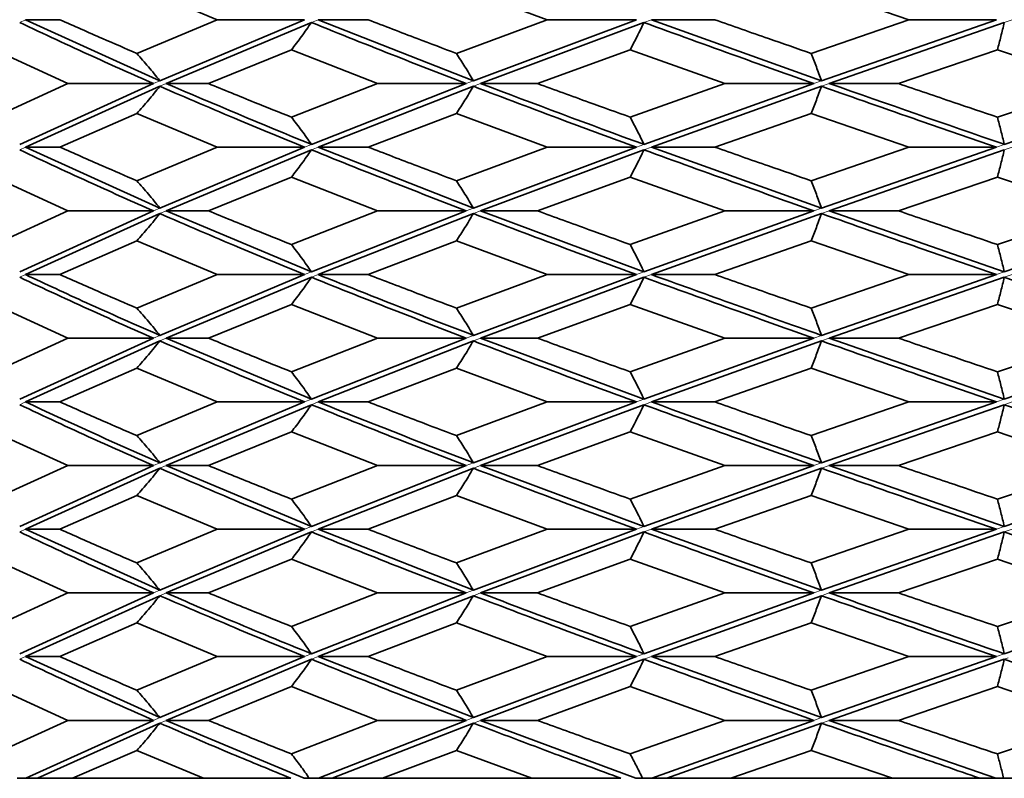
# Model space of a CAD drawing. Header units: millimetres. Extents: x 0 to 1118, y 0 to 864.
# Tile 41 of 200: x 291.69 to 295.32, y 378.06 to 380.85. Entities that reach past the tile are written whole.
import ezdxf

# ---------------------------------------------------------------- set-up
doc = ezdxf.new("R2010")
doc.units = ezdxf.units.MM

msp = doc.modelspace()

# ---------------------------------------------------------------- linework, layer by layer
at = {"color": 7, "linetype": 'Continuous', "lineweight": 35}
for p, q in [((292.1207, 380.975), (292.4163, 380.8513)), ((293.2974, 380.975), (293.6318, 380.8513)), ((294.6036, 380.975), (294.9639, 380.8513)), ((291.7104, 380.8513), (291.8373, 380.8513)), ((291.7104, 380.8513), (292.2049, 380.6266)), ((292.4163, 380.8513), (292.1207, 380.7273)), ((292.7386, 380.8513), (292.2049, 380.6266)), ((292.7635, 380.8412), (292.2281, 380.6165)), ((292.7386, 380.8513), (292.4163, 380.8513)), ((292.7885, 380.8513), (292.9721, 380.8513)), ((292.7885, 380.8513), (293.3598, 380.6266)), ((293.6318, 380.8513), (293.2974, 380.7273)), ((293.9602, 380.8513), (293.3598, 380.6266)), ((293.9879, 380.8412), (293.3863, 380.6165)), ((293.9602, 380.8513), (293.6318, 380.8513)), ((294.0156, 380.8513), (294.2487, 380.8513)), ((294.0156, 380.8513), (294.6418, 380.6266)), ((294.9639, 380.8513), (294.6036, 380.7273)), ((295.2858, 380.8513), (294.6418, 380.6266)), ((295.3151, 380.8412), (294.6705, 380.6165)), ((295.2858, 380.8513), (294.9639, 380.8513)), ((291.5952, 380.7406), (291.867, 380.6165)), ((292.6899, 380.7406), (292.3841, 380.6165)), ((292.6899, 380.7406), (293.0064, 380.6165)), ((293.9374, 380.7406), (293.5956, 380.6165)), ((293.9374, 380.7406), (294.2864, 380.6165)), ((295.2897, 380.7406), (294.9252, 380.6165)), ((295.2897, 380.7406), (295.6579, 380.6165)), ((291.867, 380.6165), (291.5952, 380.4927)), ((292.1817, 380.6165), (291.6891, 380.3925)), ((292.2049, 380.6064), (291.7104, 380.3825)), ((292.1817, 380.6165), (291.867, 380.6165)), ((292.2281, 380.6165), (292.3841, 380.6165)), ((293.0064, 380.6165), (292.6899, 380.4927)), ((293.3334, 380.6165), (292.7635, 380.3925)), ((293.3598, 380.6064), (292.7885, 380.3825)), ((293.3334, 380.6165), (293.0064, 380.6165)), ((293.3863, 380.6165), (293.5956, 380.6165)), ((294.2864, 380.6165), (293.9374, 380.4927)), ((294.6131, 380.6165), (293.9879, 380.3925)), ((294.6418, 380.6064), (294.0156, 380.3825)), ((294.6131, 380.6165), (294.2864, 380.6165)), ((294.6705, 380.6165), (294.9252, 380.6165)), ((295.6579, 380.6165), (295.2897, 380.4927)), ((295.9717, 380.6165), (295.3151, 380.3925)), ((292.1207, 380.5059), (291.8373, 380.3825)), ((292.1207, 380.5059), (292.4163, 380.3825)), ((293.2974, 380.5059), (292.9721, 380.3825)), ((293.2974, 380.5059), (293.6318, 380.3825)), ((294.6036, 380.5059), (294.2487, 380.3825)), ((294.6036, 380.5059), (294.9639, 380.3825)), ((291.7104, 380.3825), (291.8373, 380.3825)), ((291.7104, 380.3825), (292.2049, 380.1581)), ((292.4163, 380.3825), (292.1207, 380.2588)), ((292.7386, 380.3825), (292.2049, 380.1581)), ((292.7635, 380.3724), (292.2281, 380.148)), ((292.7386, 380.3825), (292.4163, 380.3825)), ((292.7885, 380.3825), (292.9721, 380.3825)), ((292.7885, 380.3825), (293.3598, 380.1581)), ((293.6318, 380.3825), (293.2974, 380.2588)), ((293.9602, 380.3825), (293.3598, 380.1581)), ((293.9879, 380.3724), (293.3863, 380.148)), ((293.9602, 380.3825), (293.6318, 380.3825)), ((294.0156, 380.3825), (294.2487, 380.3825)), ((294.0156, 380.3825), (294.6418, 380.1581)), ((294.9639, 380.3825), (294.6036, 380.2588)), ((295.2858, 380.3825), (294.6418, 380.1581)), ((295.3151, 380.3724), (294.6705, 380.148)), ((295.2858, 380.3825), (294.9639, 380.3825)), ((291.5952, 380.272), (291.867, 380.148)), ((292.6899, 380.272), (292.3841, 380.148)), ((292.6899, 380.272), (293.0064, 380.148)), ((293.9374, 380.272), (293.5956, 380.148)), ((293.9374, 380.272), (294.2864, 380.148)), ((295.2897, 380.272), (294.9252, 380.148)), ((295.2897, 380.272), (295.6579, 380.148)), ((291.867, 380.148), (291.5952, 380.0239)), ((292.1817, 380.148), (291.6891, 379.9234)), ((292.2049, 380.1379), (291.7104, 379.9133)), ((292.1817, 380.148), (291.867, 380.148)), ((292.2281, 380.148), (292.3841, 380.148)), ((292.2281, 380.148), (292.7635, 379.9234)), ((293.0064, 380.148), (292.6899, 380.0239)), ((293.3334, 380.148), (292.7635, 379.9234)), ((293.3598, 380.1379), (292.7885, 379.9133)), ((293.3334, 380.148), (293.0064, 380.148)), ((293.3863, 380.148), (293.5956, 380.148)), ((293.3863, 380.148), (293.9879, 379.9234)), ((294.2864, 380.148), (293.9374, 380.0239)), ((294.6131, 380.148), (293.9879, 379.9234)), ((294.6418, 380.1379), (294.0156, 379.9133)), ((294.6131, 380.148), (294.2864, 380.148)), ((294.6705, 380.148), (294.9252, 380.148)), ((294.6705, 380.148), (295.3151, 379.9234)), ((295.6579, 380.148), (295.2897, 380.0239)), ((295.9717, 380.148), (295.3151, 379.9234)), ((292.1207, 380.0372), (291.8373, 379.9133)), ((292.1207, 380.0372), (292.4163, 379.9133)), ((293.2974, 380.0372), (292.9721, 379.9133)), ((293.2974, 380.0372), (293.6318, 379.9133)), ((294.6036, 380.0372), (294.2487, 379.9133)), ((294.6036, 380.0372), (294.9639, 379.9133)), ((291.7104, 379.9133), (291.8373, 379.9133)), ((292.4163, 379.9133), (292.1207, 379.79)), ((292.7386, 379.9133), (292.2049, 379.6896)), ((292.7635, 379.9033), (292.2281, 379.6795)), ((292.7386, 379.9133), (292.4163, 379.9133)), ((292.7885, 379.9133), (292.9721, 379.9133)), ((293.6318, 379.9133), (293.2974, 379.79)), ((293.9602, 379.9133), (293.3598, 379.6896)), ((293.9879, 379.9033), (293.3863, 379.6795)), ((293.9602, 379.9133), (293.6318, 379.9133)), ((294.0156, 379.9133), (294.2487, 379.9133)), ((294.9639, 379.9133), (294.6036, 379.79)), ((295.2858, 379.9133), (294.6418, 379.6896)), ((295.3151, 379.9033), (294.6705, 379.6795)), ((295.2858, 379.9133), (294.9639, 379.9133)), ((291.5952, 379.8032), (291.867, 379.6795)), ((292.6899, 379.8032), (292.3841, 379.6795)), ((292.6899, 379.8032), (293.0064, 379.6795)), ((293.9374, 379.8032), (293.5956, 379.6795)), ((293.9374, 379.8032), (294.2864, 379.6795)), ((295.2897, 379.8032), (294.9252, 379.6795)), ((295.2897, 379.8032), (295.6579, 379.6795)), ((291.867, 379.6795), (291.5952, 379.5554)), ((292.1817, 379.6795), (291.6891, 379.4547)), ((292.1817, 379.6795), (291.867, 379.6795)), ((292.2281, 379.6795), (292.3841, 379.6795)), ((292.2281, 379.6795), (292.7635, 379.4547)), ((293.0064, 379.6795), (292.6899, 379.5554)), ((293.3334, 379.6795), (292.7635, 379.4547)), ((293.3334, 379.6795), (293.0064, 379.6795)), ((293.3863, 379.6795), (293.5956, 379.6795)), ((293.3863, 379.6795), (293.9879, 379.4547)), ((294.2864, 379.6795), (293.9374, 379.5554)), ((294.6131, 379.6795), (293.9879, 379.4547)), ((294.6131, 379.6795), (294.2864, 379.6795)), ((294.6705, 379.6795), (294.9252, 379.6795)), ((294.6705, 379.6795), (295.3151, 379.4547)), ((295.6579, 379.6795), (295.2897, 379.5554)), ((295.9717, 379.6795), (295.3151, 379.4547)), ((292.2049, 379.6693), (291.7104, 379.4446)), ((293.3598, 379.6693), (292.7885, 379.4446)), ((294.6418, 379.6693), (294.0156, 379.4446)), ((292.1207, 379.5687), (291.8373, 379.4446)), ((292.1207, 379.5687), (292.4163, 379.4446)), ((293.2974, 379.5687), (292.9721, 379.4446)), ((293.2974, 379.5687), (293.6318, 379.4446)), ((294.6036, 379.5687), (294.2487, 379.4446)), ((294.6036, 379.5687), (294.9639, 379.4446)), ((291.7104, 379.4446), (291.8373, 379.4446)), ((292.4163, 379.4446), (292.1207, 379.3208)), ((292.7386, 379.4446), (292.2049, 379.2207)), ((292.7635, 379.4345), (292.2281, 379.2106)), ((292.7386, 379.4446), (292.4163, 379.4446)), ((292.7885, 379.4446), (292.9721, 379.4446)), ((293.6318, 379.4446), (293.2974, 379.3208)), ((293.9602, 379.4446), (293.3598, 379.2207)), ((293.9879, 379.4345), (293.3863, 379.2106)), ((293.9602, 379.4446), (293.6318, 379.4446)), ((294.0156, 379.4446), (294.2487, 379.4446)), ((294.9639, 379.4446), (294.6036, 379.3208)), ((295.2858, 379.4446), (294.6418, 379.2207)), ((295.3151, 379.4345), (294.6705, 379.2106)), ((295.2858, 379.4446), (294.9639, 379.4446)), ((291.5952, 379.334), (291.867, 379.2106)), ((292.6899, 379.334), (292.3841, 379.2106)), ((292.6899, 379.334), (293.0064, 379.2106)), ((293.9374, 379.334), (293.5956, 379.2106)), ((293.9374, 379.334), (294.2864, 379.2106)), ((295.2897, 379.334), (294.9252, 379.2106)), ((295.2897, 379.334), (295.6579, 379.2106)), ((291.867, 379.2106), (291.5952, 379.0869)), ((292.1817, 379.2106), (291.6891, 378.9862)), ((292.1817, 379.2106), (291.867, 379.2106)), ((292.2281, 379.2106), (292.3841, 379.2106)), ((292.2281, 379.2106), (292.7635, 378.9862)), ((293.0064, 379.2106), (292.6899, 379.0869)), ((293.3334, 379.2106), (292.7635, 378.9862)), ((293.3334, 379.2106), (293.0064, 379.2106)), ((293.3863, 379.2106), (293.5956, 379.2106)), ((293.3863, 379.2106), (293.9879, 378.9862)), ((294.2864, 379.2106), (293.9374, 379.0869)), ((294.6131, 379.2106), (293.9879, 378.9862)), ((294.6131, 379.2106), (294.2864, 379.2106)), ((294.6705, 379.2106), (294.9252, 379.2106)), ((294.6705, 379.2106), (295.3151, 378.9862)), ((295.6579, 379.2106), (295.2897, 379.0869)), ((295.9717, 379.2106), (295.3151, 378.9862)), ((292.2049, 379.2006), (291.7104, 378.9761)), ((293.3598, 379.2006), (292.7885, 378.9761)), ((294.6418, 379.2006), (294.0156, 378.9761)), ((292.1207, 379.1001), (291.8373, 378.9761)), ((292.1207, 379.1001), (292.4163, 378.9761)), ((293.2974, 379.1001), (292.9721, 378.9761)), ((293.2974, 379.1001), (293.6318, 378.9761)), ((294.6036, 379.1001), (294.2487, 378.9761)), ((294.6036, 379.1001), (294.9639, 378.9761)), ((291.7104, 378.9761), (291.8373, 378.9761)), ((291.7104, 378.9761), (292.2049, 378.7516)), ((292.4163, 378.9761), (292.1207, 378.852)), ((292.7386, 378.9761), (292.2049, 378.7516)), ((292.7635, 378.9659), (292.2281, 378.7415)), ((292.7386, 378.9761), (292.4163, 378.9761)), ((292.7885, 378.9761), (292.9721, 378.9761)), ((292.7885, 378.9761), (293.3598, 378.7516)), ((293.6318, 378.9761), (293.2974, 378.852)), ((293.9602, 378.9761), (293.3598, 378.7516)), ((293.9879, 378.9659), (293.3863, 378.7415)), ((293.9602, 378.9761), (293.6318, 378.9761)), ((294.0156, 378.9761), (294.2487, 378.9761)), ((294.0156, 378.9761), (294.6418, 378.7516)), ((294.9639, 378.9761), (294.6036, 378.852)), ((295.2858, 378.9761), (294.6418, 378.7516)), ((295.3151, 378.9659), (294.6705, 378.7415)), ((295.2858, 378.9761), (294.9639, 378.9761)), ((291.5952, 378.8653), (291.867, 378.7415)), ((292.6899, 378.8653), (292.3841, 378.7415)), ((292.6899, 378.8653), (293.0064, 378.7415)), ((293.9374, 378.8653), (293.5956, 378.7415)), ((293.9374, 378.8653), (294.2864, 378.7415)), ((295.2897, 378.8653), (294.9252, 378.7415)), ((295.2897, 378.8653), (295.6579, 378.7415)), ((291.867, 378.7415), (291.5952, 378.6181)), ((292.1817, 378.7415), (291.6891, 378.5177)), ((292.1817, 378.7415), (291.867, 378.7415)), ((292.2281, 378.7415), (292.3841, 378.7415)), ((293.0064, 378.7415), (292.6899, 378.6181)), ((293.3334, 378.7415), (292.7635, 378.5177)), ((293.3334, 378.7415), (293.0064, 378.7415)), ((293.3863, 378.7415), (293.5956, 378.7415)), ((294.2864, 378.7415), (293.9374, 378.6181)), ((294.6131, 378.7415), (293.9879, 378.5177)), ((294.6131, 378.7415), (294.2864, 378.7415)), ((294.6705, 378.7415), (294.9252, 378.7415)), ((295.6579, 378.7415), (295.2897, 378.6181)), ((295.9717, 378.7415), (295.3151, 378.5177)), ((292.2049, 378.7314), (291.7104, 378.5076)), ((293.3598, 378.7314), (292.7885, 378.5076)), ((294.6418, 378.7314), (294.0156, 378.5076)), ((292.1207, 378.6313), (291.8373, 378.5076)), ((292.1207, 378.6313), (292.4163, 378.5076)), ((293.2974, 378.6313), (292.9721, 378.5076)), ((293.2974, 378.6313), (293.6318, 378.5076)), ((294.6036, 378.6313), (294.2487, 378.5076)), ((294.6036, 378.6313), (294.9639, 378.5076)), ((291.7104, 378.5076), (291.8373, 378.5076)), ((291.7104, 378.5076), (292.2049, 378.2828)), ((292.4163, 378.5076), (292.1207, 378.3835)), ((292.7386, 378.5076), (292.2049, 378.2828)), ((292.7635, 378.4974), (292.2281, 378.2727)), ((292.7386, 378.5076), (292.4163, 378.5076)), ((292.7885, 378.5076), (292.9721, 378.5076)), ((292.7885, 378.5076), (293.3598, 378.2828)), ((293.6318, 378.5076), (293.2974, 378.3835)), ((293.9602, 378.5076), (293.3598, 378.2828)), ((293.9879, 378.4974), (293.3863, 378.2727)), ((293.9602, 378.5076), (293.6318, 378.5076)), ((294.0156, 378.5076), (294.2487, 378.5076)), ((294.0156, 378.5076), (294.6418, 378.2828)), ((294.9639, 378.5076), (294.6036, 378.3835)), ((295.2858, 378.5076), (294.6418, 378.2828)), ((295.3151, 378.4974), (294.6705, 378.2727)), ((295.2858, 378.5076), (294.9639, 378.5076)), ((291.5952, 378.3968), (291.867, 378.2727)), ((292.6899, 378.3968), (292.3841, 378.2727)), ((292.6899, 378.3968), (293.0064, 378.2727)), ((293.9374, 378.3968), (293.5956, 378.2727)), ((293.9374, 378.3968), (294.2864, 378.2727)), ((295.2897, 378.3968), (294.9252, 378.2727)), ((295.2897, 378.3968), (295.6579, 378.2727)), ((291.867, 378.2727), (291.5952, 378.149)), ((292.1817, 378.2727), (291.7113, 378.0594)), ((292.1817, 378.2727), (291.867, 378.2727)), ((292.2281, 378.2727), (292.3841, 378.2727)), ((292.2281, 378.2727), (292.7372, 378.0596)), ((293.0064, 378.2727), (292.6899, 378.149)), ((293.3334, 378.2727), (292.7896, 378.0594)), ((293.3334, 378.2727), (293.0064, 378.2727)), ((293.3863, 378.2727), (293.5956, 378.2727)), ((293.3863, 378.2727), (293.9586, 378.0596)), ((294.2864, 378.2727), (293.9374, 378.149)), ((294.6131, 378.2727), (294.0168, 378.0594)), ((294.6131, 378.2727), (294.2864, 378.2727)), ((294.6705, 378.2727), (294.9252, 378.2727)), ((294.6705, 378.2727), (295.2841, 378.0596)), ((295.6579, 378.2727), (295.2897, 378.149)), ((292.2049, 378.2626), (291.7542, 378.0594)), ((293.3598, 378.2626), (292.8397, 378.0594)), ((294.6418, 378.2626), (294.0723, 378.0594)), ((292.1207, 378.1622), (291.8837, 378.0594)), ((292.1207, 378.1622), (292.3658, 378.0596)), ((293.2974, 378.1622), (293.0256, 378.0594)), ((293.2974, 378.1622), (293.575, 378.0596)), ((294.6036, 378.1622), (294.3075, 378.0594)), ((294.6036, 378.1622), (294.903, 378.0596)), ((291.7113, 378.0594), (291.6798, 378.0594)), ((291.8837, 378.0594), (291.7542, 378.0594)), ((292.3658, 378.0594), (291.8837, 378.0594)), ((292.3658, 378.0594), (292.6875, 378.0594)), ((292.7372, 378.0594), (292.7561, 378.0594)), ((292.7896, 378.0594), (292.7562, 378.0594)), ((293.0256, 378.0594), (292.8397, 378.0594)), ((293.575, 378.0594), (293.0256, 378.0594)), ((293.575, 378.0594), (293.9034, 378.0594)), ((293.9586, 378.0594), (293.9828, 378.0594)), ((294.0168, 378.0594), (293.9828, 378.0594)), ((294.3075, 378.0594), (294.0723, 378.0594)), ((294.903, 378.0594), (294.3075, 378.0594)), ((294.903, 378.0594), (295.2254, 378.0594)), ((295.2254, 378.0594), (295.2841, 378.0594)), ((295.2841, 378.0594), (295.3125, 378.0594)), ((295.3458, 378.0594), (295.3126, 378.0594))]:
    msp.add_line(p, q, dxfattribs=at)
at = {"color": 7, "linetype": 'Continuous', "lineweight": 18}
for p, q in [((291.7104, 380.8513), (291.6891, 380.8412)), ((292.7885, 380.8513), (292.7635, 380.8412)), ((294.0156, 380.8513), (293.9879, 380.8412)), ((295.3445, 380.8513), (295.3151, 380.8412)), ((292.2049, 380.6266), (292.1817, 380.6165)), ((293.3598, 380.6266), (293.3334, 380.6165)), ((294.6418, 380.6266), (294.6131, 380.6165)), ((292.2281, 380.6165), (292.2049, 380.6064)), ((293.3863, 380.6165), (293.3598, 380.6064)), ((294.6705, 380.6165), (294.6418, 380.6064)), ((291.7104, 380.3825), (291.6891, 380.3724)), ((292.7635, 380.3925), (292.7386, 380.3825)), ((292.7885, 380.3825), (292.7635, 380.3724)), ((293.9879, 380.3925), (293.9602, 380.3825)), ((294.0156, 380.3825), (293.9879, 380.3724)), ((295.3151, 380.3925), (295.2858, 380.3825)), ((295.3445, 380.3825), (295.3151, 380.3724)), ((292.2049, 380.1581), (292.1817, 380.148)), ((293.3598, 380.1581), (293.3334, 380.148)), ((294.6418, 380.1581), (294.6131, 380.148)), ((292.2281, 380.148), (292.2049, 380.1379)), ((293.3863, 380.148), (293.3598, 380.1379)), ((294.6705, 380.148), (294.6418, 380.1379)), ((291.7104, 379.9133), (291.6891, 379.9033)), ((292.7635, 379.9234), (292.7386, 379.9133)), ((292.7885, 379.9133), (292.7635, 379.9033)), ((293.9879, 379.9234), (293.9602, 379.9133)), ((294.0156, 379.9133), (293.9879, 379.9033)), ((295.3151, 379.9234), (295.2858, 379.9133)), ((295.3445, 379.9133), (295.3151, 379.9033)), ((292.2049, 379.6896), (292.1817, 379.6795)), ((292.2281, 379.6795), (292.2049, 379.6693)), ((293.3598, 379.6896), (293.3334, 379.6795)), ((293.3863, 379.6795), (293.3598, 379.6693)), ((294.6418, 379.6896), (294.6131, 379.6795)), ((294.6705, 379.6795), (294.6418, 379.6693)), ((291.7104, 379.4446), (291.6891, 379.4345)), ((292.7635, 379.4547), (292.7386, 379.4446)), ((292.7885, 379.4446), (292.7635, 379.4345)), ((293.9879, 379.4547), (293.9602, 379.4446)), ((294.0156, 379.4446), (293.9879, 379.4345)), ((295.3151, 379.4547), (295.2858, 379.4446)), ((295.3445, 379.4446), (295.3151, 379.4345)), ((292.2049, 379.2207), (292.1817, 379.2106)), ((292.2281, 379.2106), (292.2049, 379.2006)), ((293.3598, 379.2207), (293.3334, 379.2106)), ((293.3863, 379.2106), (293.3598, 379.2006)), ((294.6418, 379.2207), (294.6131, 379.2106)), ((294.6705, 379.2106), (294.6418, 379.2006)), ((291.7104, 378.9761), (291.6891, 378.9659)), ((292.7635, 378.9862), (292.7386, 378.9761)), ((292.7885, 378.9761), (292.7635, 378.9659)), ((293.9879, 378.9862), (293.9602, 378.9761)), ((294.0156, 378.9761), (293.9879, 378.9659)), ((295.3151, 378.9862), (295.2858, 378.9761)), ((295.3445, 378.9761), (295.3151, 378.9659)), ((292.2049, 378.7516), (292.1817, 378.7415)), ((292.2281, 378.7415), (292.2049, 378.7314)), ((293.3598, 378.7516), (293.3334, 378.7415)), ((293.3863, 378.7415), (293.3598, 378.7314)), ((294.6418, 378.7516), (294.6131, 378.7415)), ((294.6705, 378.7415), (294.6418, 378.7314)), ((292.7635, 378.5177), (292.7386, 378.5076)), ((293.9879, 378.5177), (293.9602, 378.5076)), ((295.3151, 378.5177), (295.2858, 378.5076)), ((291.6996, 378.5024), (291.6891, 378.4974)), ((291.7104, 378.5076), (291.6996, 378.5024)), ((292.7758, 378.5024), (292.7635, 378.4974)), ((292.7885, 378.5076), (292.7758, 378.5024)), ((293.9956, 378.5002), (293.9879, 378.4974)), ((294.0156, 378.5076), (293.9956, 378.5002)), ((295.3296, 378.5024), (295.3151, 378.4974)), ((292.2049, 378.2828), (292.1817, 378.2727)), ((292.2281, 378.2727), (292.2049, 378.2626)), ((293.3598, 378.2828), (293.3334, 378.2727)), ((293.3863, 378.2727), (293.3598, 378.2626)), ((294.6418, 378.2828), (294.6131, 378.2727)), ((294.6705, 378.2727), (294.6418, 378.2626))]:
    msp.add_line(p, q, dxfattribs=at)
at = {"color": 7, "linetype": 'Continuous', "lineweight": 35}
for points, knots in [([(291.6891, 380.8412), (291.7783, 380.7993), (291.9375, 380.7244), (292.1071, 380.6495), (292.1817, 380.6165)], [0, 0, 0, 0, 0.559939, 1, 1, 1, 1]), ([(291.8373, 380.8513), (291.8894, 380.8282), (291.9823, 380.7869), (292.0784, 380.7455), (292.1207, 380.7273)], [0, 0, 0, 0, 0.559869, 1, 1, 1, 1]), ([(292.6899, 380.7406), (292.7024, 380.7569), (292.7211, 380.7813), (292.7455, 380.8152), (292.7575, 380.8325), (292.7635, 380.8412)], [0, 0, 0, 0, 0.4997514, 0.7498428, 1, 1, 1, 1]), ([(292.7635, 380.8412), (292.8678, 380.7993), (293.0539, 380.7244), (293.248, 380.6495), (293.3334, 380.6165)], [0, 0, 0, 0, 0.559939, 1, 1, 1, 1]), ([(292.9721, 380.8513), (293.0321, 380.8282), (293.1395, 380.7869), (293.2491, 380.7455), (293.2974, 380.7273)], [0, 0, 0, 0, 0.559869, 1, 1, 1, 1]), ([(293.9374, 380.7406), (293.9459, 380.7569), (293.9588, 380.7813), (293.9755, 380.8152), (293.9838, 380.8325), (293.9879, 380.8412)], [0, 0, 0, 0, 0.499751, 0.749843, 1, 1, 1, 1]), ([(293.9879, 380.8412), (294.1032, 380.7993), (294.3091, 380.7244), (294.5202, 380.6495), (294.6131, 380.6165)], [0, 0, 0, 0, 0.559939, 1, 1, 1, 1]), ([(294.2487, 380.8513), (294.3146, 380.8282), (294.4321, 380.7869), (294.5512, 380.7455), (294.6036, 380.7273)], [0, 0, 0, 0, 0.5598689, 1, 1, 1, 1]), ([(295.2897, 380.7406), (295.294, 380.7569), (295.3005, 380.7813), (295.3089, 380.8152), (295.3131, 380.8325), (295.3151, 380.8412)], [0, 0, 0, 0, 0.499751, 0.749843, 1, 1, 1, 1]), ([(292.1207, 380.7273), (292.1349, 380.711), (292.1563, 380.6866), (292.1842, 380.6527), (292.198, 380.6353), (292.2049, 380.6266)], [0, 0, 0, 0, 0.499748, 0.74984, 1, 1, 1, 1]), ([(293.2974, 380.7273), (293.308, 380.711), (293.3238, 380.6866), (293.3445, 380.6527), (293.3547, 380.6353), (293.3598, 380.6266)], [0, 0, 0, 0, 0.499748, 0.74984, 1, 1, 1, 1]), ([(294.6036, 380.7273), (294.61, 380.711), (294.6198, 380.6866), (294.6324, 380.6527), (294.6386, 380.6353), (294.6418, 380.6266)], [0, 0, 0, 0, 0.499748, 0.74984, 1, 1, 1, 1]), ([(292.1207, 380.5059), (292.135, 380.5221), (292.1564, 380.5465), (292.1843, 380.5803), (292.198, 380.5977), (292.2049, 380.6064)], [0, 0, 0, 0, 0.499736, 0.749833, 1, 1, 1, 1]), ([(292.2049, 380.6064), (292.3021, 380.5644), (292.4755, 380.4896), (292.6583, 380.4152), (292.7386, 380.3825)], [0, 0, 0, 0, 0.560525, 1, 1, 1, 1]), ([(292.2281, 380.6165), (292.4033, 380.5419), (292.5788, 380.4671), (292.7633, 380.3926), (292.7635, 380.3925)], [0, 0, 0, 0, 0.998636, 1, 1, 1, 1]), ([(292.3841, 380.6165), (292.4404, 380.5934), (292.541, 380.552), (292.6444, 380.5108), (292.6899, 380.4927)], [0, 0, 0, 0, 0.560245, 1, 1, 1, 1]), ([(293.2974, 380.5059), (293.308, 380.5221), (293.3238, 380.5465), (293.3445, 380.5803), (293.3547, 380.5977), (293.3598, 380.6064)], [0, 0, 0, 0, 0.499736, 0.749833, 1, 1, 1, 1]), ([(293.3598, 380.6064), (293.4702, 380.5644), (293.6671, 380.4896), (293.8707, 380.4152), (293.9602, 380.3825)], [0, 0, 0, 0, 0.560525, 1, 1, 1, 1]), ([(293.3863, 380.6165), (293.5844, 380.5419), (293.7828, 380.4671), (293.9876, 380.3926), (293.9879, 380.3925)], [0, 0, 0, 0, 0.998636, 1, 1, 1, 1]), ([(293.5956, 380.6165), (293.6589, 380.5934), (293.7719, 380.552), (293.8868, 380.5108), (293.9374, 380.4927)], [0, 0, 0, 0, 0.560245, 1, 1, 1, 1]), ([(294.6036, 380.5059), (294.61, 380.5221), (294.6198, 380.5465), (294.6324, 380.5803), (294.6386, 380.5977), (294.6418, 380.6064)], [0, 0, 0, 0, 0.499736, 0.749833, 1, 1, 1, 1]), ([(294.6418, 380.6064), (294.7611, 380.5644), (294.9739, 380.4896), (295.1906, 380.4152), (295.2858, 380.3825)], [0, 0, 0, 0, 0.560525, 1, 1, 1, 1]), ([(294.6705, 380.6165), (294.8839, 380.5419), (295.0977, 380.4671), (295.3148, 380.3926), (295.3151, 380.3925)], [0, 0, 0, 0, 0.998636, 1, 1, 1, 1]), ([(294.9252, 380.6165), (294.9929, 380.5934), (295.1139, 380.552), (295.236, 380.5108), (295.2897, 380.4927)], [0, 0, 0, 0, 0.560245, 1, 1, 1, 1]), ([(292.6899, 380.4927), (292.7024, 380.4765), (292.7211, 380.4522), (292.7455, 380.4185), (292.7575, 380.4012), (292.7635, 380.3925)], [0, 0, 0, 0, 0.49976, 0.749847, 1, 1, 1, 1]), ([(293.9374, 380.4927), (293.9459, 380.4765), (293.9587, 380.4522), (293.9755, 380.4185), (293.9838, 380.4012), (293.9879, 380.3925)], [0, 0, 0, 0, 0.49976, 0.749847, 1, 1, 1, 1]), ([(295.2897, 380.4927), (295.294, 380.4765), (295.3004, 380.4522), (295.3089, 380.4185), (295.3131, 380.4012), (295.3151, 380.3925)], [0, 0, 0, 0, 0.49976, 0.749847, 1, 1, 1, 1]), ([(291.6891, 380.3724), (291.7782, 380.3306), (291.9375, 380.2559), (292.107, 380.181), (292.1817, 380.148)], [0, 0, 0, 0, 0.559623, 1, 1, 1, 1]), ([(291.8373, 380.3825), (291.8894, 380.3594), (291.9823, 380.3182), (292.0784, 380.2769), (292.1207, 380.2588)], [0, 0, 0, 0, 0.5596953, 1, 1, 1, 1]), ([(292.6899, 380.272), (292.7024, 380.2883), (292.7211, 380.3126), (292.7455, 380.3464), (292.7575, 380.3637), (292.7635, 380.3724)], [0, 0, 0, 0, 0.499759, 0.749848, 1, 1, 1, 1]), ([(292.7635, 380.3724), (292.8677, 380.3306), (293.0539, 380.2559), (293.2479, 380.181), (293.3334, 380.148)], [0, 0, 0, 0, 0.559623, 1, 1, 1, 1]), ([(292.9721, 380.3825), (293.0321, 380.3594), (293.1395, 380.3182), (293.2491, 380.2769), (293.2974, 380.2588)], [0, 0, 0, 0, 0.5596953, 1, 1, 1, 1]), ([(293.9374, 380.272), (293.9459, 380.2883), (293.9587, 380.3126), (293.9755, 380.3464), (293.9838, 380.3637), (293.9879, 380.3724)], [0, 0, 0, 0, 0.499759, 0.749848, 1, 1, 1, 1]), ([(293.9879, 380.3724), (294.1031, 380.3306), (294.3091, 380.2559), (294.5202, 380.181), (294.6131, 380.148)], [0, 0, 0, 0, 0.559623, 1, 1, 1, 1]), ([(294.2487, 380.3825), (294.3146, 380.3594), (294.4321, 380.3182), (294.5512, 380.2769), (294.6036, 380.2588)], [0, 0, 0, 0, 0.559695, 1, 1, 1, 1]), ([(295.2897, 380.272), (295.294, 380.2883), (295.3004, 380.3126), (295.3089, 380.3464), (295.3131, 380.3637), (295.3151, 380.3724)], [0, 0, 0, 0, 0.499759, 0.749848, 1, 1, 1, 1]), ([(292.1207, 380.2588), (292.1349, 380.2425), (292.1564, 380.2181), (292.1842, 380.1842), (292.198, 380.1668), (292.2049, 380.1581)], [0, 0, 0, 0, 0.49974, 0.749836, 1, 1, 1, 1]), ([(293.2974, 380.2588), (293.308, 380.2425), (293.3238, 380.2181), (293.3445, 380.1842), (293.3547, 380.1668), (293.3598, 380.1581)], [0, 0, 0, 0, 0.49974, 0.749836, 1, 1, 1, 1]), ([(294.6036, 380.2588), (294.61, 380.2425), (294.6198, 380.2181), (294.6324, 380.1842), (294.6386, 380.1668), (294.6418, 380.1581)], [0, 0, 0, 0, 0.49974, 0.749836, 1, 1, 1, 1]), ([(292.1207, 380.0372), (292.1349, 380.0535), (292.1563, 380.0779), (292.1842, 380.1118), (292.198, 380.1292), (292.2049, 380.1379)], [0, 0, 0, 0, 0.499743, 0.749837, 1, 1, 1, 1]), ([(292.2049, 380.1379), (292.3021, 380.0959), (292.4755, 380.0209), (292.6583, 379.9462), (292.7386, 379.9133)], [0, 0, 0, 0, 0.560308, 1, 1, 1, 1]), ([(292.3841, 380.148), (292.4404, 380.1248), (292.541, 380.0835), (292.6444, 380.0421), (292.6899, 380.0239)], [0, 0, 0, 0, 0.560071, 1, 1, 1, 1]), ([(293.2974, 380.0372), (293.308, 380.0535), (293.3238, 380.0779), (293.3445, 380.1118), (293.3547, 380.1292), (293.3598, 380.1379)], [0, 0, 0, 0, 0.499743, 0.749837, 1, 1, 1, 1]), ([(293.3598, 380.1379), (293.4701, 380.0959), (293.6671, 380.0209), (293.8707, 379.9462), (293.9602, 379.9133)], [0, 0, 0, 0, 0.560308, 1, 1, 1, 1]), ([(293.5956, 380.148), (293.6589, 380.1248), (293.7719, 380.0835), (293.8868, 380.0421), (293.9374, 380.0239)], [0, 0, 0, 0, 0.560071, 1, 1, 1, 1]), ([(294.6036, 380.0372), (294.61, 380.0535), (294.6198, 380.0779), (294.6324, 380.1118), (294.6386, 380.1292), (294.6418, 380.1379)], [0, 0, 0, 0, 0.499743, 0.749837, 1, 1, 1, 1]), ([(294.6418, 380.1379), (294.761, 380.0959), (294.9739, 380.0209), (295.1905, 379.9462), (295.2858, 379.9133)], [0, 0, 0, 0, 0.560308, 1, 1, 1, 1]), ([(294.9252, 380.148), (294.9929, 380.1248), (295.1139, 380.0835), (295.236, 380.0421), (295.2897, 380.0239)], [0, 0, 0, 0, 0.560071, 1, 1, 1, 1]), ([(292.6899, 380.0239), (292.7024, 380.0077), (292.7211, 379.9833), (292.7455, 379.9495), (292.7575, 379.9321), (292.7635, 379.9234)], [0, 0, 0, 0, 0.499756, 0.749846, 1, 1, 1, 1]), ([(293.9374, 380.0239), (293.9459, 380.0077), (293.9587, 379.9833), (293.9755, 379.9495), (293.9838, 379.9321), (293.9879, 379.9234)], [0, 0, 0, 0, 0.499756, 0.749846, 1, 1, 1, 1]), ([(295.2897, 380.0239), (295.294, 380.0077), (295.3004, 379.9833), (295.3089, 379.9495), (295.3131, 379.9321), (295.3151, 379.9234)], [0, 0, 0, 0, 0.499756, 0.749846, 1, 1, 1, 1]), ([(291.6891, 379.9033), (291.7782, 379.8616), (291.9375, 379.7871), (292.107, 379.7124), (292.1817, 379.6795)], [0, 0, 0, 0, 0.559537, 1, 1, 1, 1]), ([(291.7104, 379.9133), (291.7845, 379.8788), (291.944, 379.8043), (292.1139, 379.7296), (292.2049, 379.6896)], [0, 0, 0, 0, 0.464443, 1, 1, 1, 1]), ([(291.8373, 379.9133), (291.8894, 379.8903), (291.9823, 379.8492), (292.0784, 379.808), (292.1207, 379.79)], [0, 0, 0, 0, 0.560081, 1, 1, 1, 1]), ([(292.6899, 379.8032), (292.7024, 379.8193), (292.7211, 379.8436), (292.7455, 379.8773), (292.7575, 379.8946), (292.7635, 379.9033)], [0, 0, 0, 0, 0.499745, 0.749837, 1, 1, 1, 1]), ([(292.7635, 379.9033), (292.8677, 379.8616), (293.0539, 379.7871), (293.2479, 379.7124), (293.3334, 379.6795)], [0, 0, 0, 0, 0.559537, 1, 1, 1, 1]), ([(292.7885, 379.9133), (292.8751, 379.8788), (293.0615, 379.8043), (293.2557, 379.7296), (293.3598, 379.6896)], [0, 0, 0, 0, 0.464443, 1, 1, 1, 1]), ([(292.9721, 379.9133), (293.0322, 379.8903), (293.1395, 379.8492), (293.2492, 379.808), (293.2974, 379.79)], [0, 0, 0, 0, 0.560081, 1, 1, 1, 1]), ([(293.9374, 379.8032), (293.9459, 379.8193), (293.9588, 379.8436), (293.9755, 379.8773), (293.9838, 379.8946), (293.9879, 379.9033)], [0, 0, 0, 0, 0.499745, 0.749837, 1, 1, 1, 1]), ([(293.9879, 379.9033), (294.1031, 379.8616), (294.3091, 379.7871), (294.5202, 379.7124), (294.6131, 379.6795)], [0, 0, 0, 0, 0.559537, 1, 1, 1, 1]), ([(294.0156, 379.9133), (294.1113, 379.8788), (294.3174, 379.8043), (294.5286, 379.7296), (294.6418, 379.6896)], [0, 0, 0, 0, 0.464443, 1, 1, 1, 1]), ([(294.2487, 379.9133), (294.3146, 379.8903), (294.4321, 379.8492), (294.5512, 379.808), (294.6036, 379.79)], [0, 0, 0, 0, 0.560081, 1, 1, 1, 1]), ([(295.2897, 379.8032), (295.294, 379.8193), (295.3005, 379.8436), (295.3089, 379.8773), (295.3131, 379.8946), (295.3151, 379.9033)], [0, 0, 0, 0, 0.499745, 0.749837, 1, 1, 1, 1]), ([(295.3151, 379.9033), (295.437, 379.8616), (295.6549, 379.7871), (295.8749, 379.7124), (295.9717, 379.6795)], [0, 0, 0, 0, 0.559537, 1, 1, 1, 1]), ([(292.1207, 379.79), (292.135, 379.7737), (292.1564, 379.7494), (292.1843, 379.7156), (292.198, 379.6983), (292.2049, 379.6896)], [0, 0, 0, 0, 0.499733, 0.749831, 1, 1, 1, 1]), ([(293.2974, 379.79), (293.308, 379.7737), (293.3238, 379.7494), (293.3445, 379.7156), (293.3547, 379.6983), (293.3598, 379.6896)], [0, 0, 0, 0, 0.499733, 0.749831, 1, 1, 1, 1]), ([(294.6036, 379.79), (294.61, 379.7737), (294.6198, 379.7494), (294.6324, 379.7156), (294.6386, 379.6983), (294.6418, 379.6896)], [0, 0, 0, 0, 0.499733, 0.749831, 1, 1, 1, 1]), ([(292.3841, 379.6795), (292.4404, 379.6563), (292.541, 379.615), (292.6444, 379.5736), (292.6899, 379.5554)], [0, 0, 0, 0, 0.559898, 1, 1, 1, 1]), ([(293.5956, 379.6795), (293.6589, 379.6563), (293.7719, 379.615), (293.8868, 379.5736), (293.9374, 379.5554)], [0, 0, 0, 0, 0.559898, 1, 1, 1, 1]), ([(294.9252, 379.6795), (294.9929, 379.6563), (295.1139, 379.615), (295.2359, 379.5736), (295.2897, 379.5554)], [0, 0, 0, 0, 0.559898, 1, 1, 1, 1]), ([(292.1207, 379.5687), (292.1349, 379.5849), (292.1563, 379.6094), (292.1842, 379.6433), (292.198, 379.6606), (292.2049, 379.6693)], [0, 0, 0, 0, 0.49975, 0.749842, 1, 1, 1, 1]), ([(292.2049, 379.6693), (292.302, 379.6274), (292.4755, 379.5525), (292.6582, 379.4776), (292.7386, 379.4446)], [0, 0, 0, 0, 0.559992, 1, 1, 1, 1]), ([(293.2974, 379.5687), (293.308, 379.5849), (293.3238, 379.6094), (293.3445, 379.6433), (293.3547, 379.6606), (293.3598, 379.6693)], [0, 0, 0, 0, 0.49975, 0.749842, 1, 1, 1, 1]), ([(293.3598, 379.6693), (293.4701, 379.6274), (293.6671, 379.5525), (293.8706, 379.4776), (293.9602, 379.4446)], [0, 0, 0, 0, 0.559992, 1, 1, 1, 1]), ([(294.6036, 379.5687), (294.61, 379.5849), (294.6197, 379.6094), (294.6324, 379.6433), (294.6386, 379.6606), (294.6418, 379.6693)], [0, 0, 0, 0, 0.49975, 0.749842, 1, 1, 1, 1]), ([(294.6418, 379.6693), (294.761, 379.6274), (294.9739, 379.5525), (295.1905, 379.4776), (295.2858, 379.4446)], [0, 0, 0, 0, 0.559992, 1, 1, 1, 1]), ([(292.6899, 379.5554), (292.7024, 379.5391), (292.7211, 379.5147), (292.7455, 379.4808), (292.7575, 379.4634), (292.7635, 379.4547)], [0, 0, 0, 0, 0.499749, 0.749841, 1, 1, 1, 1]), ([(293.9374, 379.5554), (293.9459, 379.5391), (293.9588, 379.5147), (293.9755, 379.4808), (293.9838, 379.4634), (293.9879, 379.4547)], [0, 0, 0, 0, 0.499749, 0.749841, 1, 1, 1, 1]), ([(295.2897, 379.5554), (295.294, 379.5391), (295.3005, 379.5147), (295.3089, 379.4808), (295.3131, 379.4634), (295.3151, 379.4547)], [0, 0, 0, 0, 0.499749, 0.749841, 1, 1, 1, 1]), ([(291.6891, 379.4345), (291.7783, 379.3926), (291.9375, 379.3178), (292.1071, 379.2434), (292.1817, 379.2106)], [0, 0, 0, 0, 0.560454, 1, 1, 1, 1]), ([(291.7104, 379.4446), (291.8678, 379.3718), (292.0291, 379.2971), (292.2006, 379.2226), (292.2049, 379.2207)], [0, 0, 0, 0, 0.9754367, 1, 1, 1, 1]), ([(291.8373, 379.4446), (291.8894, 379.4215), (291.9823, 379.3801), (292.0784, 379.3389), (292.1207, 379.3208)], [0, 0, 0, 0, 0.560274, 1, 1, 1, 1]), ([(292.6899, 379.334), (292.7024, 379.3503), (292.7211, 379.3746), (292.7455, 379.4084), (292.7575, 379.4258), (292.7635, 379.4345)], [0, 0, 0, 0, 0.499734, 0.749832, 1, 1, 1, 1]), ([(292.7635, 379.4345), (292.8678, 379.3926), (293.0539, 379.3178), (293.248, 379.2434), (293.3334, 379.2106)], [0, 0, 0, 0, 0.560454, 1, 1, 1, 1]), ([(292.7885, 379.4446), (292.9717, 379.3718), (293.1595, 379.2971), (293.355, 379.2226), (293.3598, 379.2207)], [0, 0, 0, 0, 0.975437, 1, 1, 1, 1]), ([(292.9721, 379.4446), (293.0322, 379.4215), (293.1395, 379.3801), (293.2492, 379.3389), (293.2974, 379.3208)], [0, 0, 0, 0, 0.560274, 1, 1, 1, 1]), ([(293.9374, 379.334), (293.9459, 379.3503), (293.9588, 379.3746), (293.9755, 379.4084), (293.9838, 379.4258), (293.9879, 379.4345)], [0, 0, 0, 0, 0.499734, 0.749832, 1, 1, 1, 1]), ([(293.9879, 379.4345), (294.1033, 379.3926), (294.3091, 379.3178), (294.5203, 379.2434), (294.6131, 379.2106)], [0, 0, 0, 0, 0.560454, 1, 1, 1, 1]), ([(294.0156, 379.4446), (294.2176, 379.3718), (294.4246, 379.2971), (294.6366, 379.2226), (294.6418, 379.2207)], [0, 0, 0, 0, 0.975437, 1, 1, 1, 1]), ([(294.2487, 379.4446), (294.3146, 379.4215), (294.4321, 379.3801), (294.5512, 379.3389), (294.6036, 379.3208)], [0, 0, 0, 0, 0.560274, 1, 1, 1, 1]), ([(295.2897, 379.334), (295.294, 379.3503), (295.3005, 379.3746), (295.3089, 379.4084), (295.3131, 379.4258), (295.3151, 379.4345)], [0, 0, 0, 0, 0.499734, 0.749832, 1, 1, 1, 1]), ([(295.3151, 379.4345), (295.4372, 379.3926), (295.6549, 379.3178), (295.875, 379.2434), (295.9717, 379.2106)], [0, 0, 0, 0, 0.560454, 1, 1, 1, 1]), ([(292.1207, 379.3208), (292.1349, 379.3046), (292.1563, 379.2804), (292.1842, 379.2467), (292.198, 379.2294), (292.2049, 379.2207)], [0, 0, 0, 0, 0.499754, 0.749841, 1, 1, 1, 1]), ([(293.2974, 379.3208), (293.308, 379.3046), (293.3238, 379.2804), (293.3445, 379.2467), (293.3547, 379.2294), (293.3598, 379.2207)], [0, 0, 0, 0, 0.499754, 0.749841, 1, 1, 1, 1]), ([(294.6036, 379.3208), (294.61, 379.3046), (294.6197, 379.2804), (294.6324, 379.2467), (294.6386, 379.2294), (294.6418, 379.2207)], [0, 0, 0, 0, 0.499754, 0.749841, 1, 1, 1, 1]), ([(292.3841, 379.2106), (292.4404, 379.1876), (292.541, 379.1464), (292.6444, 379.1051), (292.6899, 379.0869)], [0, 0, 0, 0, 0.559724, 1, 1, 1, 1]), ([(293.5956, 379.2106), (293.6589, 379.1876), (293.7719, 379.1464), (293.8868, 379.1051), (293.9374, 379.0869)], [0, 0, 0, 0, 0.559724, 1, 1, 1, 1]), ([(294.9252, 379.2106), (294.9929, 379.1876), (295.1139, 379.1464), (295.2359, 379.1051), (295.2897, 379.0869)], [0, 0, 0, 0, 0.559724, 1, 1, 1, 1]), ([(292.1207, 379.1001), (292.1349, 379.1164), (292.1563, 379.1407), (292.1842, 379.1746), (292.198, 379.1919), (292.2049, 379.2006)], [0, 0, 0, 0, 0.499758, 0.749847, 1, 1, 1, 1]), ([(292.2049, 379.2006), (292.302, 379.1587), (292.4755, 379.084), (292.6582, 379.0091), (292.7386, 378.9761)], [0, 0, 0, 0, 0.559676, 1, 1, 1, 1]), ([(293.2974, 379.1001), (293.308, 379.1164), (293.3238, 379.1407), (293.3445, 379.1746), (293.3547, 379.1919), (293.3598, 379.2006)], [0, 0, 0, 0, 0.499758, 0.749847, 1, 1, 1, 1]), ([(293.3598, 379.2006), (293.47, 379.1587), (293.667, 379.084), (293.8706, 379.0091), (293.9602, 378.9761)], [0, 0, 0, 0, 0.559676, 1, 1, 1, 1]), ([(294.6036, 379.1001), (294.61, 379.1164), (294.6197, 379.1407), (294.6324, 379.1746), (294.6386, 379.1919), (294.6418, 379.2006)], [0, 0, 0, 0, 0.499758, 0.749847, 1, 1, 1, 1]), ([(294.6418, 379.2006), (294.7609, 379.1587), (294.9739, 379.084), (295.1904, 379.0091), (295.2858, 378.9761)], [0, 0, 0, 0, 0.559676, 1, 1, 1, 1]), ([(292.6899, 379.0869), (292.7024, 379.0706), (292.7211, 379.0462), (292.7455, 379.0123), (292.7575, 378.9949), (292.7635, 378.9862)], [0, 0, 0, 0, 0.499742, 0.749837, 1, 1, 1, 1]), ([(293.9374, 379.0869), (293.9459, 379.0706), (293.9588, 379.0462), (293.9755, 379.0123), (293.9838, 378.9949), (293.9879, 378.9862)], [0, 0, 0, 0, 0.499742, 0.749837, 1, 1, 1, 1]), ([(295.2897, 379.0869), (295.294, 379.0706), (295.3005, 379.0462), (295.3089, 379.0123), (295.3131, 378.9949), (295.3151, 378.9862)], [0, 0, 0, 0, 0.499742, 0.749837, 1, 1, 1, 1]), ([(291.6891, 378.9659), (291.7783, 378.924), (291.9375, 378.849), (292.1071, 378.7743), (292.1817, 378.7415)], [0, 0, 0, 0, 0.560361, 1, 1, 1, 1]), ([(291.8373, 378.9761), (291.8894, 378.9529), (291.9823, 378.9115), (292.0784, 378.8702), (292.1207, 378.852)], [0, 0, 0, 0, 0.5601, 1, 1, 1, 1]), ([(292.6899, 378.8653), (292.7024, 378.8815), (292.7211, 378.9059), (292.7455, 378.9398), (292.7575, 378.9572), (292.7635, 378.9659)], [0, 0, 0, 0, 0.499742, 0.749837, 1, 1, 1, 1]), ([(292.7635, 378.9659), (292.8678, 378.924), (293.0539, 378.849), (293.248, 378.7743), (293.3334, 378.7415)], [0, 0, 0, 0, 0.560361, 1, 1, 1, 1]), ([(292.9721, 378.9761), (293.0322, 378.9529), (293.1395, 378.9115), (293.2492, 378.8702), (293.2974, 378.852)], [0, 0, 0, 0, 0.5601, 1, 1, 1, 1]), ([(293.9374, 378.8653), (293.9459, 378.8815), (293.9588, 378.9059), (293.9755, 378.9398), (293.9838, 378.9572), (293.9879, 378.9659)], [0, 0, 0, 0, 0.499742, 0.749837, 1, 1, 1, 1]), ([(293.9879, 378.9659), (294.1032, 378.924), (294.3091, 378.849), (294.5203, 378.7743), (294.6131, 378.7415)], [0, 0, 0, 0, 0.560361, 1, 1, 1, 1]), ([(294.2487, 378.9761), (294.3146, 378.9529), (294.4321, 378.9115), (294.5512, 378.8702), (294.6036, 378.852)], [0, 0, 0, 0, 0.5601, 1, 1, 1, 1]), ([(295.2897, 378.8653), (295.294, 378.8815), (295.3005, 378.9059), (295.3089, 378.9398), (295.3131, 378.9572), (295.3151, 378.9659)], [0, 0, 0, 0, 0.499742, 0.749837, 1, 1, 1, 1]), ([(295.3151, 378.9659), (295.4372, 378.924), (295.6549, 378.849), (295.875, 378.7743), (295.9717, 378.7415)], [0, 0, 0, 0, 0.560361, 1, 1, 1, 1]), ([(292.1207, 378.852), (292.1349, 378.8358), (292.1563, 378.8114), (292.1842, 378.7776), (292.198, 378.7603), (292.2049, 378.7516)], [0, 0, 0, 0, 0.499758, 0.749847, 1, 1, 1, 1]), ([(293.2974, 378.852), (293.308, 378.8358), (293.3238, 378.8114), (293.3445, 378.7776), (293.3547, 378.7603), (293.3598, 378.7516)], [0, 0, 0, 0, 0.499758, 0.749847, 1, 1, 1, 1]), ([(294.6036, 378.852), (294.61, 378.8358), (294.6197, 378.8114), (294.6324, 378.7776), (294.6386, 378.7603), (294.6418, 378.7516)], [0, 0, 0, 0, 0.499758, 0.749847, 1, 1, 1, 1]), ([(292.2281, 378.7415), (292.3048, 378.7087), (292.4785, 378.6342), (292.6613, 378.5595), (292.7635, 378.5177)], [0, 0, 0, 0, 0.441243, 1, 1, 1, 1]), ([(292.3841, 378.7415), (292.4404, 378.7185), (292.541, 378.6774), (292.6444, 378.6362), (292.6899, 378.6181)], [0, 0, 0, 0, 0.559866, 1, 1, 1, 1]), ([(293.3863, 378.7415), (293.4733, 378.7087), (293.6704, 378.6342), (293.8741, 378.5595), (293.9879, 378.5177)], [0, 0, 0, 0, 0.4412428, 1, 1, 1, 1]), ([(293.5956, 378.7415), (293.6589, 378.7185), (293.7719, 378.6774), (293.8868, 378.6362), (293.9374, 378.6181)], [0, 0, 0, 0, 0.559866, 1, 1, 1, 1]), ([(294.6705, 378.7415), (294.7644, 378.7087), (294.9775, 378.6342), (295.1941, 378.5595), (295.3151, 378.5177)], [0, 0, 0, 0, 0.4412428, 1, 1, 1, 1]), ([(294.9252, 378.7415), (294.9929, 378.7185), (295.1139, 378.6774), (295.2359, 378.6362), (295.2897, 378.6181)], [0, 0, 0, 0, 0.5598662, 1, 1, 1, 1]), ([(292.1207, 378.6313), (292.1349, 378.6475), (292.1563, 378.6718), (292.1842, 378.7055), (292.198, 378.7228), (292.2049, 378.7314)], [0, 0, 0, 0, 0.499754, 0.749841, 1, 1, 1, 1]), ([(292.2049, 378.7314), (292.3019, 378.6898), (292.4755, 378.6153), (292.6581, 378.5405), (292.7386, 378.5076)], [0, 0, 0, 0, 0.559475, 1, 1, 1, 1]), ([(293.2974, 378.6313), (293.308, 378.6475), (293.3238, 378.6718), (293.3445, 378.7055), (293.3547, 378.7228), (293.3598, 378.7314)], [0, 0, 0, 0, 0.499754, 0.749841, 1, 1, 1, 1]), ([(293.3598, 378.7314), (293.47, 378.6898), (293.667, 378.6153), (293.8706, 378.5405), (293.9602, 378.5076)], [0, 0, 0, 0, 0.559475, 1, 1, 1, 1]), ([(294.6036, 378.6313), (294.61, 378.6475), (294.6197, 378.6718), (294.6324, 378.7055), (294.6386, 378.7228), (294.6418, 378.7314)], [0, 0, 0, 0, 0.499754, 0.749841, 1, 1, 1, 1]), ([(294.6418, 378.7314), (294.7609, 378.6898), (294.9738, 378.6153), (295.1904, 378.5405), (295.2858, 378.5076)], [0, 0, 0, 0, 0.559475, 1, 1, 1, 1]), ([(292.6899, 378.6181), (292.7024, 378.6019), (292.7211, 378.5776), (292.7455, 378.5437), (292.7575, 378.5264), (292.7635, 378.5177)], [0, 0, 0, 0, 0.499734, 0.749832, 1, 1, 1, 1]), ([(293.9374, 378.6181), (293.9459, 378.6019), (293.9588, 378.5776), (293.9755, 378.5437), (293.9838, 378.5264), (293.9879, 378.5177)], [0, 0, 0, 0, 0.499734, 0.749832, 1, 1, 1, 1]), ([(295.2897, 378.6181), (295.294, 378.6019), (295.3005, 378.5776), (295.3089, 378.5437), (295.3131, 378.5264), (295.3151, 378.5177)], [0, 0, 0, 0, 0.499734, 0.749832, 1, 1, 1, 1]), ([(291.6891, 378.4974), (291.7783, 378.4555), (291.9375, 378.3805), (292.1071, 378.3057), (292.1817, 378.2727)], [0, 0, 0, 0, 0.560044, 1, 1, 1, 1]), ([(291.8373, 378.5076), (291.8894, 378.4844), (291.9823, 378.4431), (292.0784, 378.4017), (292.1207, 378.3835)], [0, 0, 0, 0, 0.559927, 1, 1, 1, 1]), ([(292.6899, 378.3968), (292.7024, 378.413), (292.7211, 378.4374), (292.7455, 378.4713), (292.7575, 378.4887), (292.7635, 378.4974)], [0, 0, 0, 0, 0.499749, 0.749841, 1, 1, 1, 1]), ([(292.7635, 378.4974), (292.8678, 378.4555), (293.0539, 378.3805), (293.248, 378.3057), (293.3334, 378.2727)], [0, 0, 0, 0, 0.560044, 1, 1, 1, 1]), ([(292.9721, 378.5076), (293.0322, 378.4844), (293.1395, 378.4431), (293.2491, 378.4017), (293.2974, 378.3835)], [0, 0, 0, 0, 0.559927, 1, 1, 1, 1]), ([(293.9374, 378.3968), (293.9459, 378.413), (293.9588, 378.4374), (293.9755, 378.4713), (293.9838, 378.4887), (293.9879, 378.4974)], [0, 0, 0, 0, 0.499749, 0.749841, 1, 1, 1, 1]), ([(293.9879, 378.4974), (294.1032, 378.4555), (294.3091, 378.3805), (294.5202, 378.3057), (294.6131, 378.2727)], [0, 0, 0, 0, 0.560044, 1, 1, 1, 1]), ([(294.2487, 378.5076), (294.3146, 378.4844), (294.4321, 378.4431), (294.5512, 378.4017), (294.6036, 378.3835)], [0, 0, 0, 0, 0.559927, 1, 1, 1, 1]), ([(295.2897, 378.3968), (295.294, 378.413), (295.3005, 378.4374), (295.3089, 378.4713), (295.3131, 378.4887), (295.3151, 378.4974)], [0, 0, 0, 0, 0.499749, 0.749841, 1, 1, 1, 1]), ([(295.3151, 378.4974), (295.4371, 378.4555), (295.6549, 378.3805), (295.8749, 378.3057), (295.9717, 378.2727)], [0, 0, 0, 0, 0.560044, 1, 1, 1, 1]), ([(292.1207, 378.3835), (292.1349, 378.3672), (292.1563, 378.3428), (292.1842, 378.3089), (292.198, 378.2915), (292.2049, 378.2828)], [0, 0, 0, 0, 0.49975, 0.749842, 1, 1, 1, 1]), ([(293.2974, 378.3835), (293.308, 378.3672), (293.3238, 378.3428), (293.3445, 378.3089), (293.3547, 378.2915), (293.3598, 378.2828)], [0, 0, 0, 0, 0.49975, 0.749842, 1, 1, 1, 1]), ([(294.6036, 378.3835), (294.61, 378.3672), (294.6197, 378.3428), (294.6324, 378.3089), (294.6386, 378.2915), (294.6418, 378.2828)], [0, 0, 0, 0, 0.49975, 0.749842, 1, 1, 1, 1]), ([(292.3841, 378.2727), (292.4404, 378.2496), (292.541, 378.2083), (292.6444, 378.1671), (292.6899, 378.149)], [0, 0, 0, 0, 0.560303, 1, 1, 1, 1]), ([(293.5956, 378.2727), (293.6589, 378.2496), (293.7719, 378.2083), (293.8868, 378.1671), (293.9374, 378.149)], [0, 0, 0, 0, 0.560303, 1, 1, 1, 1]), ([(294.9252, 378.2727), (294.9929, 378.2496), (295.1139, 378.2083), (295.236, 378.1671), (295.2897, 378.149)], [0, 0, 0, 0, 0.5603027, 1, 1, 1, 1]), ([(292.1207, 378.1622), (292.135, 378.1784), (292.1564, 378.2027), (292.1843, 378.2365), (292.198, 378.2539), (292.2049, 378.2626)], [0, 0, 0, 0, 0.499733, 0.749831, 1, 1, 1, 1]), ([(292.2049, 378.2626), (292.293, 378.2246), (292.4501, 378.1568), (292.6151, 378.0893), (292.6875, 378.0596)], [0, 0, 0, 0, 0.560413, 1, 1, 1, 1]), ([(293.2974, 378.1622), (293.308, 378.1784), (293.3238, 378.2027), (293.3445, 378.2365), (293.3547, 378.2539), (293.3598, 378.2626)], [0, 0, 0, 0, 0.499733, 0.749831, 1, 1, 1, 1]), ([(293.3598, 378.2626), (293.4598, 378.2246), (293.6384, 378.1568), (293.8225, 378.0893), (293.9034, 378.0596)], [0, 0, 0, 0, 0.560413, 1, 1, 1, 1]), ([(294.6036, 378.1622), (294.61, 378.1784), (294.6198, 378.2027), (294.6324, 378.2365), (294.6386, 378.2539), (294.6418, 378.2626)], [0, 0, 0, 0, 0.499733, 0.749831, 1, 1, 1, 1]), ([(294.6418, 378.2626), (294.7499, 378.2246), (294.9429, 378.1568), (295.1392, 378.0893), (295.2254, 378.0596)], [0, 0, 0, 0, 0.560413, 1, 1, 1, 1]), ([(292.6899, 378.149), (292.7011, 378.1345), (292.7235, 378.1056), (292.7453, 378.0749), (292.7561, 378.0596)], [0, 0, 0, 0, 0.499807, 1, 1, 1, 1]), ([(293.9374, 378.149), (293.945, 378.1345), (293.9604, 378.1056), (293.9754, 378.0749), (293.9828, 378.0596)], [0, 0, 0, 0, 0.4998068, 1, 1, 1, 1]), ([(295.2897, 378.149), (295.2935, 378.1345), (295.3013, 378.1056), (295.3088, 378.0749), (295.3126, 378.0596)], [0, 0, 0, 0, 0.499807, 1, 1, 1, 1]), ([(291.7542, 378.0594), (291.7506, 378.0594), (291.7434, 378.0594), (291.7291, 378.0594), (291.7184, 378.0594), (291.7113, 378.0594)], [0, 0, 0, 0, 0.251837, 0.503674, 1, 1, 1, 1]), ([(292.8397, 378.0594), (292.8355, 378.0594), (292.8271, 378.0594), (292.8103, 378.0594), (292.7979, 378.0594), (292.7896, 378.0594)], [0, 0, 0, 0, 0.251837, 0.503674, 1, 1, 1, 1]), ([(294.0723, 378.0594), (294.0677, 378.0594), (294.0583, 378.0594), (294.0398, 378.0594), (294.026, 378.0594), (294.0168, 378.0594)], [0, 0, 0, 0, 0.251837, 0.503674, 1, 1, 1, 1])]:
    msp.add_open_spline(points, degree=3, knots=knots, dxfattribs=at)

doc.saveas('drawing.dxf')
